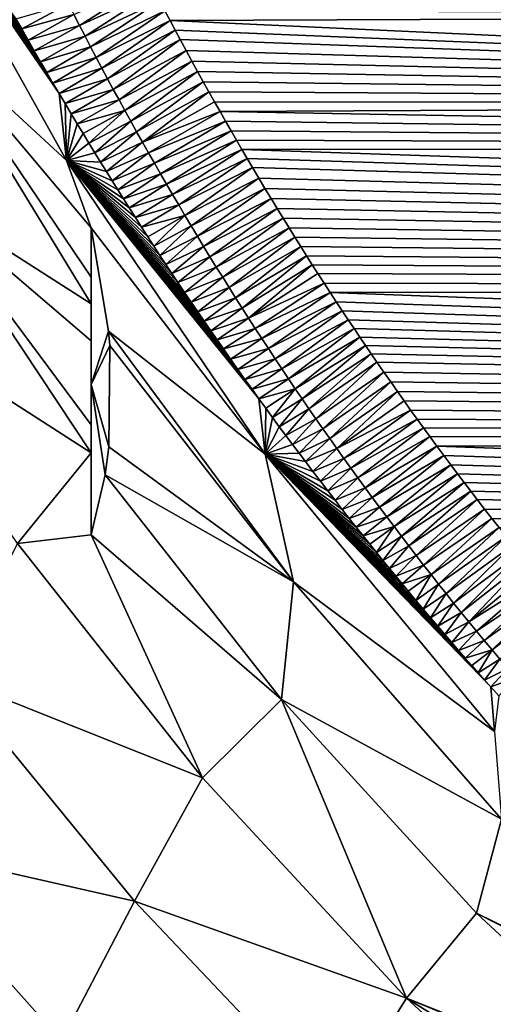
# Model space of a CAD drawing. Header units: metres. Extents: x -82 to 67, y -109 to 109.
# Tile 62 of 216: x -24.16 to -21.76, y -15.99 to -11.01. Entities that reach past the tile are written whole.
import ezdxf

# ---------------------------------------------------------------- set-up
doc = ezdxf.new("R2010")
doc.units = ezdxf.units.M
doc.layers.add('solid_21_382_010_XXX', color=7, linetype='CONTINUOUS')

msp = doc.modelspace()

# ---------------------------------------------------------------- linework, layer by layer
at = {"layer": 'solid_21_382_010_XXX'}
for points in [[(2.598521, -1.536014, -22.642931), (-26.784222, -1.536013, -22.642931), (-26.784246, -44.197315, -22.642931)], [(2.598521, -1.536014, -22.642931), (-26.784246, -44.197315, -22.642931), (2.598529, -44.197315, -22.642931)], [(-24.781073, -10.19135, -61.733128), (-24.181456, -11.005637, -63.178051), (-24.152506, -11.056883, -63.208244)], [(-24.781073, -10.19135, -61.733128), (-24.152506, -11.056883, -63.208244), (-24.120495, -11.113148, -63.241287)], [(-24.781073, -10.19135, -61.733128), (-24.120495, -11.113148, -63.241287), (-24.088638, -11.168726, -63.27383)], [(-24.781073, -10.19135, -61.733128), (-24.088638, -11.168726, -63.27383), (-24.057013, -11.223515, -63.305725)], [(-24.781073, -10.19135, -61.733128), (-24.057013, -11.223515, -63.305725), (-24.025629, -11.277505, -63.336948)], [(-24.781073, -10.19135, -61.733128), (-24.025629, -11.277505, -63.336948), (-23.994482, -11.330726, -63.367538)], [(-24.781073, -10.19135, -61.733128), (-23.994482, -11.330726, -63.367538), (-23.963562, -11.383203, -63.397526)], [(-24.781073, -10.19135, -61.733128), (-23.963562, -11.383203, -63.397526), (-23.926252, -11.723281, -62.674122)], [(-24.655046, -11.050927, -61.297863), (-24.781073, -10.19135, -61.733128), (-23.926252, -11.723281, -62.674122)], [(-23.859932, -11.039068, -66.276581), (-23.887873, -10.984807, -66.276581), (-23.50565, -10.814939, -71.051041)], [(-23.859932, -11.039068, -66.276581), (-23.50565, -10.814939, -71.051041), (-23.47925, -10.866095, -71.051041)], [(-23.83181, -11.093241, -66.276581), (-23.859932, -11.039068, -66.276581), (-23.47925, -10.866095, -71.051041)], [(-23.83181, -11.093241, -66.276581), (-23.47925, -10.866095, -71.051041), (-23.452995, -10.916502, -71.051041)], [(-24.152506, -11.056883, -63.208244), (-24.181456, -11.005637, -63.178051), (-23.915632, -10.930458, -66.276581)], [(-24.152506, -11.056883, -63.208244), (-23.915632, -10.930458, -66.276581), (-23.887873, -10.984807, -66.276581)], [(-23.803507, -11.147325, -66.276581), (-23.83181, -11.093241, -66.276581), (-23.452995, -10.916502, -71.051041)], [(-23.803507, -11.147325, -66.276581), (-23.452995, -10.916502, -71.051041), (-23.426889, -10.966196, -71.051041)], [(-24.120495, -11.113148, -63.241287), (-24.152506, -11.056883, -63.208244), (-23.887873, -10.984807, -66.276581)], [(-24.120495, -11.113148, -63.241287), (-23.887873, -10.984807, -66.276581), (-23.859932, -11.039068, -66.276581)], [(-23.775023, -11.20132, -66.276581), (-23.803507, -11.147325, -66.276581), (-23.426889, -10.966196, -71.051041)], [(-23.775023, -11.20132, -66.276581), (-23.426889, -10.966196, -71.051041), (-23.400934, -11.015207, -71.051041)], [(-15.801001, -10.984372, -71.051041), (-23.400934, -11.015207, -71.051041), (-23.426889, -10.966196, -71.051041)], [(-15.801001, -10.984372, -71.051041), (-14.351376, -11.431527, -71.051041), (-23.400934, -11.015207, -71.051041)], [(-23.801491, -12.446811, -62.131989), (-24.670033, -11.893538, -60.842976), (-24.655046, -11.050927, -61.297863)], [(-23.801491, -12.063087, -62.566944), (-24.655046, -11.050927, -61.297863), (-23.926252, -11.723281, -62.674122)], [(-23.801491, -12.312582, -62.264313), (-23.801491, -12.446811, -62.131989), (-24.655046, -11.050927, -61.297863)], [(-23.801491, -12.063087, -62.566944), (-23.801491, -12.312582, -62.264313), (-24.655046, -11.050927, -61.297863)], [(-24.088638, -11.168726, -63.27383), (-24.120495, -11.113148, -63.241287), (-23.859932, -11.039068, -66.276581)], [(-24.088638, -11.168726, -63.27383), (-23.859932, -11.039068, -66.276581), (-23.83181, -11.093241, -66.276581)], [(-23.746357, -11.255224, -66.276581), (-23.775023, -11.20132, -66.276581), (-23.400934, -11.015207, -71.051041)], [(-23.746357, -11.255224, -66.276581), (-23.400934, -11.015207, -71.051041), (-23.375132, -11.063571, -71.051041)], [(-14.351376, -11.431527, -71.051041), (-23.375132, -11.063571, -71.051041), (-23.400934, -11.015207, -71.051041)], [(-24.057013, -11.223515, -63.305725), (-24.088638, -11.168726, -63.27383), (-23.83181, -11.093241, -66.276581)], [(-24.057013, -11.223515, -63.305725), (-23.83181, -11.093241, -66.276581), (-23.803507, -11.147325, -66.276581)], [(-23.717508, -11.309038, -66.276581), (-23.746357, -11.255224, -66.276581), (-23.375132, -11.063571, -71.051041)], [(-23.717508, -11.309038, -66.276581), (-23.375132, -11.063571, -71.051041), (-23.349482, -11.11132, -71.051041)], [(-14.351376, -11.431527, -71.051041), (-23.349482, -11.11132, -71.051041), (-23.375132, -11.063571, -71.051041)], [(-24.025629, -11.277505, -63.336948), (-24.057013, -11.223515, -63.305725), (-23.803507, -11.147325, -66.276581)], [(-24.025629, -11.277505, -63.336948), (-23.803507, -11.147325, -66.276581), (-23.775023, -11.20132, -66.276581)], [(-23.688477, -11.362761, -66.276581), (-23.717508, -11.309038, -66.276581), (-23.349482, -11.11132, -71.051041)], [(-23.688477, -11.362761, -66.276581), (-23.349482, -11.11132, -71.051041), (-23.320084, -11.165692, -71.051041)], [(-14.351376, -11.431527, -71.051041), (-23.320084, -11.165692, -71.051041), (-23.349482, -11.11132, -71.051041)], [(-23.994482, -11.330726, -63.367538), (-24.025629, -11.277505, -63.336948), (-23.775023, -11.20132, -66.276581)], [(-23.994482, -11.330726, -63.367538), (-23.775023, -11.20132, -66.276581), (-23.746357, -11.255224, -66.276581)], [(-23.659266, -11.416391, -66.276581), (-23.688477, -11.362761, -66.276581), (-23.320084, -11.165692, -71.051041)], [(-23.659266, -11.416391, -66.276581), (-23.320084, -11.165692, -71.051041), (-23.290897, -11.21934, -71.051041)], [(-14.351376, -11.431527, -71.051041), (-23.290897, -11.21934, -71.051041), (-23.320084, -11.165692, -71.051041)], [(-23.629869, -11.46993, -66.276581), (-23.659266, -11.416391, -66.276581), (-23.290897, -11.21934, -71.051041)], [(-23.629869, -11.46993, -66.276581), (-23.290897, -11.21934, -71.051041), (-23.261925, -11.272258, -71.051041)], [(-14.351376, -11.431527, -71.051041), (-23.261925, -11.272258, -71.051041), (-23.290897, -11.21934, -71.051041)], [(-23.963562, -11.383203, -63.397526), (-23.994482, -11.330726, -63.367538), (-23.746357, -11.255224, -66.276581)], [(-23.963562, -11.383203, -63.397526), (-23.746357, -11.255224, -66.276581), (-23.717508, -11.309038, -66.276581)], [(-23.600292, -11.523375, -66.276581), (-23.629869, -11.46993, -66.276581), (-23.261925, -11.272258, -71.051041)], [(-23.600292, -11.523375, -66.276581), (-23.261925, -11.272258, -71.051041), (-23.233162, -11.324289, -71.051041)], [(-14.351376, -11.431527, -71.051041), (-23.233162, -11.324289, -71.051041), (-23.261925, -11.272258, -71.051041)], [(-23.932858, -11.434963, -63.426949), (-23.963562, -11.383203, -63.397526), (-23.717508, -11.309038, -66.276581)], [(-23.932858, -11.434963, -63.426949), (-23.717508, -11.309038, -66.276581), (-23.688477, -11.362761, -66.276581)], [(-23.570534, -11.576725, -66.276581), (-23.600292, -11.523375, -66.276581), (-23.233162, -11.324289, -71.051041)], [(-23.570534, -11.576725, -66.276581), (-23.233162, -11.324289, -71.051041), (-23.204605, -11.375459, -71.051041)], [(-14.351376, -11.431527, -71.051041), (-23.204605, -11.375459, -71.051041), (-23.233162, -11.324289, -71.051041)], [(-23.926252, -11.723281, -62.674122), (-23.963562, -11.383203, -63.397526), (-23.932858, -11.434963, -63.426949)], [(-23.902359, -11.486033, -63.455837), (-23.932858, -11.434963, -63.426949), (-23.688477, -11.362761, -66.276581)], [(-23.902359, -11.486033, -63.455837), (-23.688477, -11.362761, -66.276581), (-23.659266, -11.416391, -66.276581)], [(-23.540592, -11.629981, -66.276581), (-23.570534, -11.576725, -66.276581), (-23.204605, -11.375459, -71.051041)], [(-23.540592, -11.629981, -66.276581), (-23.204605, -11.375459, -71.051041), (-23.176256, -11.425809, -71.051041)], [(-14.351376, -11.431527, -71.051041), (-23.176256, -11.425809, -71.051041), (-23.204605, -11.375459, -71.051041)], [(-23.926252, -11.723281, -62.674122), (-23.932858, -11.434963, -63.426949), (-23.902359, -11.486033, -63.455837)], [(-23.872057, -11.53644, -63.48423), (-23.902359, -11.486033, -63.455837), (-23.659266, -11.416391, -66.276581)], [(-23.872057, -11.53644, -63.48423), (-23.659266, -11.416391, -66.276581), (-23.629869, -11.46993, -66.276581)], [(-23.540592, -11.629981, -66.276581), (-23.176256, -11.425809, -71.051041), (-23.148115, -11.475384, -71.051041)], [(-14.351376, -11.431527, -71.051041), (-23.148115, -11.475384, -71.051041), (-23.176256, -11.425809, -71.051041)], [(-14.351376, -11.431527, -71.051041), (-12.851287, -11.657632, -71.051041), (-23.148115, -11.475384, -71.051041)], [(-23.926252, -11.723281, -62.674122), (-23.902359, -11.486033, -63.455837), (-23.872057, -11.53644, -63.48423)], [(-23.841938, -11.58621, -63.512157), (-23.872057, -11.53644, -63.48423), (-23.629869, -11.46993, -66.276581)], [(-23.811993, -11.635368, -63.53965), (-23.841938, -11.58621, -63.512157), (-23.629869, -11.46993, -66.276581)], [(-23.811993, -11.635368, -63.53965), (-23.629869, -11.46993, -66.276581), (-23.600292, -11.523375, -66.276581)], [(-23.510468, -11.683142, -66.276581), (-23.540592, -11.629981, -66.276581), (-23.148115, -11.475384, -71.051041)], [(-23.510468, -11.683142, -66.276581), (-23.148115, -11.475384, -71.051041), (-23.120178, -11.524225, -71.051041)], [(-12.851287, -11.657632, -71.051041), (-23.120178, -11.524225, -71.051041), (-23.148115, -11.475384, -71.051041)], [(-23.926252, -11.723281, -62.674122), (-23.872057, -11.53644, -63.48423), (-23.841938, -11.58621, -63.512157)], [(-23.782227, -11.683919, -63.566719), (-23.811993, -11.635368, -63.53965), (-23.600292, -11.523375, -66.276581)], [(-23.782227, -11.683919, -63.566719), (-23.600292, -11.523375, -66.276581), (-23.570534, -11.576725, -66.276581)], [(-23.48016, -11.736207, -66.276581), (-23.510468, -11.683142, -66.276581), (-23.120178, -11.524225, -71.051041)], [(-23.48016, -11.736207, -66.276581), (-23.120178, -11.524225, -71.051041), (-23.092449, -11.572377, -71.051041)], [(-12.851287, -11.657632, -71.051041), (-23.092449, -11.572377, -71.051041), (-23.120178, -11.524225, -71.051041)], [(-23.926252, -11.723281, -62.674122), (-23.841938, -11.58621, -63.512157), (-23.811993, -11.635368, -63.53965)], [(-23.752703, -11.731777, -63.593239), (-23.782227, -11.683919, -63.566719), (-23.570534, -11.576725, -66.276581)], [(-23.752703, -11.731777, -63.593239), (-23.570534, -11.576725, -66.276581), (-23.540592, -11.629981, -66.276581)], [(-23.449669, -11.789175, -66.276581), (-23.48016, -11.736207, -66.276581), (-23.092449, -11.572377, -71.051041)], [(-23.449669, -11.789175, -66.276581), (-23.092449, -11.572377, -71.051041), (-23.064922, -11.619882, -71.051041)], [(-12.851287, -11.657632, -71.051041), (-23.064922, -11.619882, -71.051041), (-23.092449, -11.572377, -71.051041)], [(-23.926252, -11.723281, -62.674122), (-23.811993, -11.635368, -63.53965), (-23.782227, -11.683919, -63.566719)], [(-23.723423, -11.778952, -63.619213), (-23.752703, -11.731777, -63.593239), (-23.540592, -11.629981, -66.276581)], [(-23.723423, -11.778952, -63.619213), (-23.540592, -11.629981, -66.276581), (-23.510468, -11.683142, -66.276581)], [(-23.418995, -11.842047, -66.276581), (-23.449669, -11.789175, -66.276581), (-23.064922, -11.619882, -71.051041)], [(-23.418995, -11.842047, -66.276581), (-23.064922, -11.619882, -71.051041), (-23.037601, -11.666783, -71.051041)], [(-12.851287, -11.657632, -71.051041), (-23.037601, -11.666783, -71.051041), (-23.064922, -11.619882, -71.051041)], [(-23.926252, -11.723281, -62.674122), (-23.782227, -11.683919, -63.566719), (-23.752703, -11.731777, -63.593239)], [(-23.694378, -11.825469, -63.64468), (-23.723423, -11.778952, -63.619213), (-23.510468, -11.683142, -66.276581)], [(-23.694378, -11.825469, -63.64468), (-23.510468, -11.683142, -66.276581), (-23.48016, -11.736207, -66.276581)], [(-23.388138, -11.894819, -66.276581), (-23.418995, -11.842047, -66.276581), (-23.037601, -11.666783, -71.051041)], [(-23.388138, -11.894819, -66.276581), (-23.037601, -11.666783, -71.051041), (-23.010487, -11.713055, -71.051041)], [(-12.851287, -11.657632, -71.051041), (-1.594479, -12.388261, -71.051041), (-23.037601, -11.666783, -71.051041)], [(-1.594479, -12.388261, -71.051041), (-23.010487, -11.713055, -71.051041), (-23.037601, -11.666783, -71.051041)], [(-23.926252, -11.723281, -62.674122), (-23.752703, -11.731777, -63.593239), (-23.723423, -11.778952, -63.619213)], [(-23.926252, -11.723281, -62.674122), (-23.723423, -11.778952, -63.619213), (-23.694378, -11.825469, -63.64468)], [(-23.926252, -11.723281, -62.674122), (-23.694378, -11.825469, -63.64468), (-23.665558, -11.871352, -63.669659)], [(-23.926252, -11.723281, -62.674122), (-23.665558, -11.871352, -63.669659), (-23.63695, -11.916626, -63.69418)], [(-23.926252, -11.723281, -62.674122), (-23.63695, -11.916626, -63.69418), (-23.608547, -11.961315, -63.718277)], [(-23.926252, -11.723281, -62.674122), (-23.608547, -11.961315, -63.718277), (-23.57682, -12.010921, -63.744904)], [(-23.926252, -11.723281, -62.674122), (-23.57682, -12.010921, -63.744904), (-23.545321, -12.05985, -63.771065)], [(-23.926252, -11.723281, -62.674122), (-23.545321, -12.05985, -63.771065), (-23.514032, -12.108135, -63.796799)], [(-23.926252, -11.723281, -62.674122), (-23.514032, -12.108135, -63.796799), (-23.483006, -12.155714, -63.822021)], [(-23.926252, -11.723281, -62.674122), (-23.483006, -12.155714, -63.822021), (-23.452278, -12.202547, -63.84668)], [(-23.926252, -11.723281, -62.674122), (-23.452278, -12.202547, -63.84668), (-23.421839, -12.248664, -63.870808)], [(-23.926252, -11.723281, -62.674122), (-23.421839, -12.248664, -63.870808), (-23.391672, -12.294093, -63.894432)], [(-23.926252, -11.723281, -62.674122), (-23.391672, -12.294093, -63.894432), (-23.361765, -12.338863, -63.917583)], [(-23.926252, -11.723281, -62.674122), (-23.361765, -12.338863, -63.917583), (-23.327887, -12.389258, -63.943512)], [(-23.926252, -11.723281, -62.674122), (-23.327887, -12.389258, -63.943512), (-23.29431, -12.43887, -63.968914)], [(-23.926252, -11.723281, -62.674122), (-23.29431, -12.43887, -63.968914), (-23.261011, -12.487741, -63.993835)], [(-23.926252, -11.723281, -62.674122), (-23.261011, -12.487741, -63.993835), (-23.228016, -12.535852, -64.018257)], [(-23.926252, -11.723281, -62.674122), (-23.228016, -12.535852, -64.018257), (-23.195389, -12.583126, -64.042068)], [(-23.926252, -11.723281, -62.674122), (-23.195389, -12.583126, -64.042068), (-23.163118, -12.629595, -64.065308)], [(-23.926252, -11.723281, -62.674122), (-23.163118, -12.629595, -64.065308), (-23.131186, -12.675296, -64.08802)], [(-23.926252, -11.723281, -62.674122), (-23.131186, -12.675296, -64.08802), (-23.094332, -12.72769, -64.113892)], [(-23.926252, -11.723281, -62.674122), (-23.094332, -12.72769, -64.113892), (-23.057884, -12.779143, -64.139153)], [(-23.926252, -11.723281, -62.674122), (-23.057884, -12.779143, -64.139153), (-23.021809, -12.829711, -64.163849)], [(-23.926252, -11.723281, -62.674122), (-23.021809, -12.829711, -64.163849), (-22.986118, -12.879395, -64.187996)], [(-23.926252, -11.723281, -62.674122), (-22.986118, -12.879395, -64.187996), (-22.950897, -12.928102, -64.211464)], [(-23.926252, -11.723281, -62.674122), (-22.950897, -12.928102, -64.211464), (-22.919113, -13.207605, -63.461414)], [(-23.801491, -12.063087, -62.566944), (-23.926252, -11.723281, -62.674122), (-22.919113, -13.207605, -63.461414)], [(-23.665558, -11.871352, -63.669659), (-23.694378, -11.825469, -63.64468), (-23.48016, -11.736207, -66.276581)], [(-23.665558, -11.871352, -63.669659), (-23.48016, -11.736207, -66.276581), (-23.449669, -11.789175, -66.276581)], [(-23.357098, -11.947494, -66.276581), (-23.388138, -11.894819, -66.276581), (-23.010487, -11.713055, -71.051041)], [(-23.357098, -11.947494, -66.276581), (-23.010487, -11.713055, -71.051041), (-22.98358, -11.75858, -71.051041)], [(-1.594479, -12.388261, -71.051041), (-22.98358, -11.75858, -71.051041), (-23.010487, -11.713055, -71.051041)], [(-23.63695, -11.916626, -63.69418), (-23.665558, -11.871352, -63.669659), (-23.449669, -11.789175, -66.276581)], [(-23.63695, -11.916626, -63.69418), (-23.449669, -11.789175, -66.276581), (-23.418995, -11.842047, -66.276581)], [(-23.325874, -12.000066, -66.276581), (-23.357098, -11.947494, -66.276581), (-22.98358, -11.75858, -71.051041)], [(-23.325874, -12.000066, -66.276581), (-22.98358, -11.75858, -71.051041), (-22.952047, -11.811459, -71.051041)], [(-1.594479, -12.388261, -71.051041), (-22.952047, -11.811459, -71.051041), (-22.98358, -11.75858, -71.051041)], [(-23.608547, -11.961315, -63.718277), (-23.63695, -11.916626, -63.69418), (-23.418995, -11.842047, -66.276581)], [(-23.608547, -11.961315, -63.718277), (-23.418995, -11.842047, -66.276581), (-23.388138, -11.894819, -66.276581)], [(-23.294468, -12.052538, -66.276581), (-23.325874, -12.000066, -66.276581), (-22.952047, -11.811459, -71.051041)], [(-23.294468, -12.052538, -66.276581), (-22.952047, -11.811459, -71.051041), (-22.920803, -11.863391, -71.051041)], [(-1.594479, -12.388261, -71.051041), (-22.920803, -11.863391, -71.051041), (-22.952047, -11.811459, -71.051041)], [(-24.670033, -11.893538, -60.842976), (-23.801491, -13.201707, -61.596504), (-25.013626, -12.422903, -60.238457)], [(-23.801491, -13.059079, -61.678623), (-23.801491, -13.201707, -61.596504), (-24.670033, -11.893538, -60.842976)], [(-23.801491, -12.634914, -61.970787), (-24.670033, -11.893538, -60.842976), (-23.801491, -12.446811, -62.131989)], [(-23.801491, -12.634914, -61.970787), (-23.801491, -13.059079, -61.678623), (-24.670033, -11.893538, -60.842976)], [(-23.57682, -12.010921, -63.744904), (-23.608547, -11.961315, -63.718277), (-23.388138, -11.894819, -66.276581)], [(-23.57682, -12.010921, -63.744904), (-23.388138, -11.894819, -66.276581), (-23.357098, -11.947494, -66.276581)], [(-23.262878, -12.104906, -66.276581), (-23.294468, -12.052538, -66.276581), (-22.920803, -11.863391, -71.051041)], [(-23.262878, -12.104906, -66.276581), (-22.920803, -11.863391, -71.051041), (-22.889843, -11.914432, -71.051041)], [(-1.594479, -12.388261, -71.051041), (-22.889843, -11.914432, -71.051041), (-22.920803, -11.863391, -71.051041)], [(-23.545321, -12.05985, -63.771065), (-23.57682, -12.010921, -63.744904), (-23.357098, -11.947494, -66.276581)], [(-23.545321, -12.05985, -63.771065), (-23.357098, -11.947494, -66.276581), (-23.325874, -12.000066, -66.276581)], [(-23.231106, -12.157171, -66.276581), (-23.262878, -12.104906, -66.276581), (-22.889843, -11.914432, -71.051041)], [(-23.231106, -12.157171, -66.276581), (-22.889843, -11.914432, -71.051041), (-22.859161, -11.964638, -71.051041)], [(-1.594479, -12.388261, -71.051041), (-22.859161, -11.964638, -71.051041), (-22.889843, -11.914432, -71.051041)], [(-23.514032, -12.108135, -63.796799), (-23.545321, -12.05985, -63.771065), (-23.325874, -12.000066, -66.276581)], [(-23.483006, -12.155714, -63.822021), (-23.514032, -12.108135, -63.796799), (-23.325874, -12.000066, -66.276581)], [(-23.483006, -12.155714, -63.822021), (-23.325874, -12.000066, -66.276581), (-23.294468, -12.052538, -66.276581)], [(-23.19915, -12.209332, -66.276581), (-23.231106, -12.157171, -66.276581), (-22.859161, -11.964638, -71.051041)], [(-23.19915, -12.209332, -66.276581), (-22.859161, -11.964638, -71.051041), (-22.82876, -12.014065, -71.051041)], [(-1.594479, -12.388261, -71.051041), (-22.82876, -12.014065, -71.051041), (-22.859161, -11.964638, -71.051041)], [(-23.167009, -12.261386, -66.276581), (-23.19915, -12.209332, -66.276581), (-22.82876, -12.014065, -71.051041)], [(-23.167009, -12.261386, -66.276581), (-22.82876, -12.014065, -71.051041), (-22.798634, -12.06277, -71.051041)], [(-1.594479, -12.388261, -71.051041), (-22.798634, -12.06277, -71.051041), (-22.82876, -12.014065, -71.051041)], [(-23.801491, -12.063087, -62.566944), (-22.919113, -13.207605, -63.461414), (-23.71236, -12.586396, -62.1987)], [(-23.801491, -12.854752, -61.999241), (-23.801491, -12.063087, -62.566944), (-23.71236, -12.586396, -62.1987)], [(-23.801491, -12.854752, -61.999241), (-23.801491, -12.312582, -62.264313), (-23.801491, -12.063087, -62.566944)], [(-23.452278, -12.202547, -63.84668), (-23.483006, -12.155714, -63.822021), (-23.294468, -12.052538, -66.276581)], [(-23.452278, -12.202547, -63.84668), (-23.294468, -12.052538, -66.276581), (-23.262878, -12.104906, -66.276581)], [(-23.134687, -12.313333, -66.276581), (-23.167009, -12.261386, -66.276581), (-22.798634, -12.06277, -71.051041)], [(-23.134687, -12.313333, -66.276581), (-22.798634, -12.06277, -71.051041), (-22.768787, -12.110679, -71.051041)], [(-1.594479, -12.388261, -71.051041), (-22.768787, -12.110679, -71.051041), (-22.798634, -12.06277, -71.051041)], [(-23.421839, -12.248664, -63.870808), (-23.452278, -12.202547, -63.84668), (-23.262878, -12.104906, -66.276581)], [(-23.421839, -12.248664, -63.870808), (-23.262878, -12.104906, -66.276581), (-23.231106, -12.157171, -66.276581)], [(-23.10218, -12.365171, -66.276581), (-23.134687, -12.313333, -66.276581), (-22.768787, -12.110679, -71.051041)], [(-23.10218, -12.365171, -66.276581), (-22.768787, -12.110679, -71.051041), (-22.739227, -12.157712, -71.051041)], [(-1.594479, -12.388261, -71.051041), (-22.739227, -12.157712, -71.051041), (-22.768787, -12.110679, -71.051041)], [(-23.391672, -12.294093, -63.894432), (-23.421839, -12.248664, -63.870808), (-23.231106, -12.157171, -66.276581)], [(-23.391672, -12.294093, -63.894432), (-23.231106, -12.157171, -66.276581), (-23.19915, -12.209332, -66.276581)], [(-23.06949, -12.416902, -66.276581), (-23.10218, -12.365171, -66.276581), (-22.739227, -12.157712, -71.051041)], [(-23.06949, -12.416902, -66.276581), (-22.739227, -12.157712, -71.051041), (-22.709951, -12.203915, -71.051041)], [(-1.594479, -12.388261, -71.051041), (-22.709951, -12.203915, -71.051041), (-22.739227, -12.157712, -71.051041)], [(-23.361765, -12.338863, -63.917583), (-23.391672, -12.294093, -63.894432), (-23.19915, -12.209332, -66.276581)], [(-23.361765, -12.338863, -63.917583), (-23.19915, -12.209332, -66.276581), (-23.167009, -12.261386, -66.276581)], [(-23.036617, -12.468521, -66.276581), (-23.06949, -12.416902, -66.276581), (-22.709951, -12.203915, -71.051041)], [(-23.036617, -12.468521, -66.276581), (-22.709951, -12.203915, -71.051041), (-22.68095, -12.249334, -71.051041)], [(-23.003561, -12.520029, -66.276581), (-23.036617, -12.468521, -66.276581), (-22.68095, -12.249334, -71.051041)], [(-23.003561, -12.520029, -66.276581), (-22.68095, -12.249334, -71.051041), (-22.652222, -12.294017, -71.051041)], [(-1.594479, -12.388261, -71.051041), (-22.68095, -12.249334, -71.051041), (-22.709951, -12.203915, -71.051041)], [(-1.594479, -12.388261, -71.051041), (-22.652222, -12.294017, -71.051041), (-22.68095, -12.249334, -71.051041)], [(-23.327887, -12.389258, -63.943512), (-23.361765, -12.338863, -63.917583), (-23.167009, -12.261386, -66.276581)], [(-23.327887, -12.389258, -63.943512), (-23.167009, -12.261386, -66.276581), (-23.134687, -12.313333, -66.276581)], [(-23.003561, -12.520029, -66.276581), (-22.652222, -12.294017, -71.051041), (-22.620932, -12.342371, -71.051041)], [(-1.594479, -12.388261, -71.051041), (-22.620932, -12.342371, -71.051041), (-22.652222, -12.294017, -71.051041)], [(-23.801491, -12.854752, -61.999241), (-23.801491, -12.446811, -62.131989), (-23.801491, -12.312582, -62.264313)], [(-23.29431, -12.43887, -63.968914), (-23.327887, -12.389258, -63.943512), (-23.134687, -12.313333, -66.276581)], [(-23.29431, -12.43887, -63.968914), (-23.134687, -12.313333, -66.276581), (-23.10218, -12.365171, -66.276581)], [(-22.97032, -12.571424, -66.276581), (-23.003561, -12.520029, -66.276581), (-22.620932, -12.342371, -71.051041)], [(-22.97032, -12.571424, -66.276581), (-22.620932, -12.342371, -71.051041), (-22.589956, -12.389953, -71.051041)], [(-1.594479, -12.388261, -71.051041), (-22.589956, -12.389953, -71.051041), (-22.620932, -12.342371, -71.051041)], [(-23.261011, -12.487741, -63.993835), (-23.29431, -12.43887, -63.968914), (-23.10218, -12.365171, -66.276581)], [(-23.261011, -12.487741, -63.993835), (-23.10218, -12.365171, -66.276581), (-23.06949, -12.416902, -66.276581)], [(-22.936897, -12.622706, -66.276581), (-22.97032, -12.571424, -66.276581), (-22.589956, -12.389953, -71.051041)], [(-22.936897, -12.622706, -66.276581), (-22.589956, -12.389953, -71.051041), (-22.559301, -12.436752, -71.051041)], [(-1.594479, -12.388261, -71.051041), (-2.118686, -13.143944, -71.051041), (-22.589956, -12.389953, -71.051041)], [(-2.118686, -13.143944, -71.051041), (-22.559301, -12.436752, -71.051041), (-22.589956, -12.389953, -71.051041)], [(-23.801491, -13.201707, -61.596504), (-24.173019, -13.659947, -60.930492), (-25.013626, -12.422903, -60.238457)], [(-23.801491, -12.854752, -61.999241), (-23.801491, -12.634914, -61.970787), (-23.801491, -12.446811, -62.131989)], [(-23.228016, -12.535852, -64.018257), (-23.261011, -12.487741, -63.993835), (-23.06949, -12.416902, -66.276581)], [(-23.228016, -12.535852, -64.018257), (-23.06949, -12.416902, -66.276581), (-23.036617, -12.468521, -66.276581)], [(-22.903288, -12.673873, -66.276581), (-22.936897, -12.622706, -66.276581), (-22.559301, -12.436752, -71.051041)], [(-22.903288, -12.673873, -66.276581), (-22.559301, -12.436752, -71.051041), (-22.528982, -12.482648, -71.051041)], [(-2.118686, -13.143944, -71.051041), (-22.528982, -12.482648, -71.051041), (-22.559301, -12.436752, -71.051041)], [(-23.195389, -12.583126, -64.042068), (-23.228016, -12.535852, -64.018257), (-23.036617, -12.468521, -66.276581)], [(-23.195389, -12.583126, -64.042068), (-23.036617, -12.468521, -66.276581), (-23.003561, -12.520029, -66.276581)], [(-22.869497, -12.724925, -66.276581), (-22.903288, -12.673873, -66.276581), (-22.528982, -12.482648, -71.051041)], [(-22.869497, -12.724925, -66.276581), (-22.528982, -12.482648, -71.051041), (-22.498989, -12.52768, -71.051041)], [(-2.118686, -13.143944, -71.051041), (-22.498989, -12.52768, -71.051041), (-22.528982, -12.482648, -71.051041)], [(-23.163118, -12.629595, -64.065308), (-23.195389, -12.583126, -64.042068), (-23.003561, -12.520029, -66.276581)], [(-23.163118, -12.629595, -64.065308), (-23.003561, -12.520029, -66.276581), (-22.97032, -12.571424, -66.276581)], [(-22.835522, -12.77586, -66.276581), (-22.869497, -12.724925, -66.276581), (-22.498989, -12.52768, -71.051041)], [(-22.835522, -12.77586, -66.276581), (-22.498989, -12.52768, -71.051041), (-22.469316, -12.5719, -71.051041)], [(-2.118686, -13.143944, -71.051041), (-22.469316, -12.5719, -71.051041), (-22.498989, -12.52768, -71.051041)], [(-23.801491, -12.854752, -61.999241), (-23.71236, -12.586396, -62.1987), (-23.706146, -12.65821, -62.146049)], [(-23.706146, -12.65821, -62.146049), (-23.71236, -12.586396, -62.1987), (-22.775875, -13.852987, -62.845039)], [(-22.919113, -13.207605, -63.461414), (-22.775875, -13.852987, -62.845039), (-23.71236, -12.586396, -62.1987)], [(-23.131186, -12.675296, -64.08802), (-23.163118, -12.629595, -64.065308), (-22.97032, -12.571424, -66.276581)], [(-23.131186, -12.675296, -64.08802), (-22.97032, -12.571424, -66.276581), (-22.936897, -12.622706, -66.276581)], [(-22.801365, -12.826676, -66.276581), (-22.835522, -12.77586, -66.276581), (-22.469316, -12.5719, -71.051041)], [(-22.801365, -12.826676, -66.276581), (-22.469316, -12.5719, -71.051041), (-22.439959, -12.615358, -71.051041)], [(-2.118686, -13.143944, -71.051041), (-22.439959, -12.615358, -71.051041), (-22.469316, -12.5719, -71.051041)], [(-23.801491, -12.854752, -61.999241), (-23.801491, -13.059079, -61.678623), (-23.801491, -12.634914, -61.970787)], [(-23.094332, -12.72769, -64.113892), (-23.131186, -12.675296, -64.08802), (-22.936897, -12.622706, -66.276581)], [(-23.094332, -12.72769, -64.113892), (-22.936897, -12.622706, -66.276581), (-22.903288, -12.673873, -66.276581)], [(-22.767021, -12.877374, -66.276581), (-22.801365, -12.826676, -66.276581), (-22.439959, -12.615358, -71.051041)], [(-22.767021, -12.877374, -66.276581), (-22.439959, -12.615358, -71.051041), (-22.410906, -12.658106, -71.051041)], [(-2.118686, -13.143944, -71.051041), (-22.410906, -12.658106, -71.051041), (-22.439959, -12.615358, -71.051041)], [(-23.801491, -12.854752, -61.999241), (-23.706146, -12.65821, -62.146049), (-23.71175, -13.170533, -61.754799)], [(-23.71175, -13.170533, -61.754799), (-23.706146, -12.65821, -62.146049), (-22.775875, -13.852987, -62.845039)], [(-23.057884, -12.779143, -64.139153), (-23.094332, -12.72769, -64.113892), (-22.903288, -12.673873, -66.276581)], [(-23.057884, -12.779143, -64.139153), (-22.903288, -12.673873, -66.276581), (-22.869497, -12.724925, -66.276581)], [(-22.732496, -12.927952, -66.276581), (-22.767021, -12.877374, -66.276581), (-22.410906, -12.658106, -71.051041)], [(-22.732496, -12.927952, -66.276581), (-22.410906, -12.658106, -71.051041), (-22.382153, -12.700194, -71.051041)], [(-2.118686, -13.143944, -71.051041), (-22.382153, -12.700194, -71.051041), (-22.410906, -12.658106, -71.051041)], [(-23.021809, -12.829711, -64.163849), (-23.057884, -12.779143, -64.139153), (-22.869497, -12.724925, -66.276581)], [(-23.021809, -12.829711, -64.163849), (-22.869497, -12.724925, -66.276581), (-22.835522, -12.77586, -66.276581)], [(-22.697786, -12.978408, -66.276581), (-22.732496, -12.927952, -66.276581), (-22.382153, -12.700194, -71.051041)], [(-22.697786, -12.978408, -66.276581), (-22.382153, -12.700194, -71.051041), (-22.353704, -12.741585, -71.051041)], [(-22.662893, -13.028743, -66.276573), (-22.697786, -12.978408, -66.276581), (-22.353704, -12.741585, -71.051041)], [(-22.662893, -13.028743, -66.276573), (-22.353704, -12.741585, -71.051041), (-22.31859, -12.792235, -71.051041)], [(-2.118686, -13.143944, -71.051041), (-22.353704, -12.741585, -71.051041), (-22.382153, -12.700194, -71.051041)], [(-2.118686, -13.143944, -71.051041), (-22.31859, -12.792235, -71.051041), (-22.353704, -12.741585, -71.051041)], [(-22.986118, -12.879395, -64.187996), (-23.021809, -12.829711, -64.163849), (-22.835522, -12.77586, -66.276581)], [(-22.986118, -12.879395, -64.187996), (-22.835522, -12.77586, -66.276581), (-22.801365, -12.826676, -66.276581)], [(-22.627815, -13.078955, -66.276573), (-22.662893, -13.028743, -66.276573), (-22.31859, -12.792235, -71.051041)], [(-22.627815, -13.078955, -66.276573), (-22.31859, -12.792235, -71.051041), (-22.283958, -12.841754, -71.051041)], [(-2.118686, -13.143944, -71.051041), (-22.283958, -12.841754, -71.051041), (-22.31859, -12.792235, -71.051041)], [(-22.950897, -12.928102, -64.211464), (-22.986118, -12.879395, -64.187996), (-22.801365, -12.826676, -66.276581)], [(-22.950897, -12.928102, -64.211464), (-22.801365, -12.826676, -66.276581), (-22.767021, -12.877374, -66.276581)], [(-22.592556, -13.129044, -66.276573), (-22.627815, -13.078955, -66.276573), (-22.283958, -12.841754, -71.051041)], [(-22.592556, -13.129044, -66.276573), (-22.283958, -12.841754, -71.051041), (-22.249794, -12.890223, -71.051041)], [(-2.118686, -13.143944, -71.051041), (-22.249794, -12.890223, -71.051041), (-22.283958, -12.841754, -71.051041)], [(-23.801491, -12.854752, -61.999241), (-23.730583, -13.311695, -61.641991), (-23.801491, -13.615862, -61.391186)], [(-23.801491, -12.854752, -61.999241), (-23.71175, -13.170533, -61.754799), (-23.730583, -13.311695, -61.641991)], [(-23.801491, -12.854752, -61.999241), (-23.801491, -13.615862, -61.391186), (-23.801491, -13.201707, -61.596504)], [(-23.801491, -12.854752, -61.999241), (-23.801491, -13.201707, -61.596504), (-23.801491, -13.059079, -61.678623)], [(-22.916126, -12.975874, -64.234306), (-22.950897, -12.928102, -64.211464), (-22.767021, -12.877374, -66.276581)], [(-22.881781, -13.02276, -64.256561), (-22.916126, -12.975874, -64.234306), (-22.767021, -12.877374, -66.276581)], [(-22.881781, -13.02276, -64.256561), (-22.767021, -12.877374, -66.276581), (-22.732496, -12.927952, -66.276581)], [(-22.557112, -13.179007, -66.276573), (-22.592556, -13.129044, -66.276573), (-22.249794, -12.890223, -71.051041)], [(-22.557112, -13.179007, -66.276573), (-22.249794, -12.890223, -71.051041), (-22.21608, -12.937726, -71.051041)], [(-2.118686, -13.143944, -71.051041), (-22.21608, -12.937726, -71.051041), (-22.249794, -12.890223, -71.051041)], [(-22.919113, -13.207605, -63.461414), (-22.950897, -12.928102, -64.211464), (-22.916126, -12.975874, -64.234306)], [(-22.847832, -13.068807, -64.278282), (-22.881781, -13.02276, -64.256561), (-22.732496, -12.927952, -66.276581)], [(-22.847832, -13.068807, -64.278282), (-22.732496, -12.927952, -66.276581), (-22.697786, -12.978408, -66.276581)], [(-22.557112, -13.179007, -66.276573), (-22.21608, -12.937726, -71.051041), (-22.182804, -12.984336, -71.051041)], [(-2.118686, -13.143944, -71.051041), (-22.182804, -12.984336, -71.051041), (-22.21608, -12.937726, -71.051041)], [(-22.919113, -13.207605, -63.461414), (-22.916126, -12.975874, -64.234306), (-22.881781, -13.02276, -64.256561)], [(-22.814255, -13.11406, -64.299522), (-22.847832, -13.068807, -64.278282), (-22.697786, -12.978408, -66.276581)], [(-22.814255, -13.11406, -64.299522), (-22.697786, -12.978408, -66.276581), (-22.662893, -13.028743, -66.276573)], [(-22.521484, -13.228845, -66.276573), (-22.557112, -13.179007, -66.276573), (-22.182804, -12.984336, -71.051041)], [(-22.521484, -13.228845, -66.276573), (-22.182804, -12.984336, -71.051041), (-22.14999, -13.029938, -71.051041)], [(-2.118686, -13.143944, -71.051041), (-22.14999, -13.029938, -71.051041), (-22.182804, -12.984336, -71.051041)], [(-22.919113, -13.207605, -63.461414), (-22.881781, -13.02276, -64.256561), (-22.847832, -13.068807, -64.278282)], [(-22.781023, -13.158565, -64.320313), (-22.814255, -13.11406, -64.299522), (-22.662893, -13.028743, -66.276573)], [(-22.781023, -13.158565, -64.320313), (-22.662893, -13.028743, -66.276573), (-22.627815, -13.078955, -66.276573)], [(-22.485674, -13.278556, -66.276573), (-22.521484, -13.228845, -66.276573), (-22.14999, -13.029938, -71.051041)], [(-22.485674, -13.278556, -66.276573), (-22.14999, -13.029938, -71.051041), (-22.117638, -13.074528, -71.051041)], [(-2.118686, -13.143944, -71.051041), (-22.117638, -13.074528, -71.051041), (-22.14999, -13.029938, -71.051041)], [(-22.919113, -13.207605, -63.461414), (-22.847832, -13.068807, -64.278282), (-22.814255, -13.11406, -64.299522)], [(-22.748199, -13.202254, -64.340576), (-22.781023, -13.158565, -64.320313), (-22.627815, -13.078955, -66.276573)], [(-22.748199, -13.202254, -64.340576), (-22.627815, -13.078955, -66.276573), (-22.592556, -13.129044, -66.276573)], [(-22.44968, -13.328139, -66.276573), (-22.485674, -13.278556, -66.276573), (-22.117638, -13.074528, -71.051041)], [(-22.44968, -13.328139, -66.276573), (-22.117638, -13.074528, -71.051041), (-22.085732, -13.118176, -71.051041)], [(-2.118686, -13.143944, -71.051041), (-22.085732, -13.118176, -71.051041), (-22.117638, -13.074528, -71.051041)], [(-22.919113, -13.207605, -63.461414), (-22.814255, -13.11406, -64.299522), (-22.781023, -13.158565, -64.320313)], [(-22.715811, -13.245113, -64.360306), (-22.748199, -13.202254, -64.340576), (-22.592556, -13.129044, -66.276573)], [(-22.715811, -13.245113, -64.360306), (-22.592556, -13.129044, -66.276573), (-22.557112, -13.179007, -66.276573)], [(-22.413504, -13.377595, -66.276573), (-22.44968, -13.328139, -66.276573), (-22.085732, -13.118176, -71.051041)], [(-22.413504, -13.377595, -66.276573), (-22.085732, -13.118176, -71.051041), (-22.049791, -13.166996, -71.051041)], [(-2.118686, -13.143944, -71.051041), (-22.049791, -13.166996, -71.051041), (-22.085732, -13.118176, -71.051041)], [(-2.118686, -13.143944, -71.051041), (-2.667411, -13.84773, -71.051041), (-22.049791, -13.166996, -71.051041)], [(-23.71175, -13.170533, -61.754799), (-22.775875, -13.852987, -62.845039), (-23.730583, -13.311695, -61.641991)], [(-22.919113, -13.207605, -63.461414), (-22.781023, -13.158565, -64.320313), (-22.748199, -13.202254, -64.340576)], [(-22.677483, -13.295506, -64.383308), (-22.715811, -13.245113, -64.360306), (-22.557112, -13.179007, -66.276573)], [(-22.677483, -13.295506, -64.383308), (-22.557112, -13.179007, -66.276573), (-22.521484, -13.228845, -66.276573)], [(-22.377144, -13.426921, -66.276573), (-22.413504, -13.377595, -66.276573), (-22.049791, -13.166996, -71.051041)], [(-22.377144, -13.426921, -66.276573), (-22.049791, -13.166996, -71.051041), (-22.014391, -13.214781, -71.051041)], [(-2.667411, -13.84773, -71.051041), (-22.014391, -13.214781, -71.051041), (-22.049791, -13.166996, -71.051041)], [(-23.801491, -13.201707, -61.596504), (-23.801491, -13.615862, -61.391186), (-24.173019, -13.659947, -60.930492)], [(-22.919113, -13.207605, -63.461414), (-22.748199, -13.202254, -64.340576), (-22.715811, -13.245113, -64.360306)], [(-22.919113, -13.207605, -63.461414), (-22.715811, -13.245113, -64.360306), (-22.677483, -13.295506, -64.383308)], [(-22.919113, -13.207605, -63.461414), (-22.677483, -13.295506, -64.383308), (-22.639706, -13.344831, -64.405655)], [(-22.919113, -13.207605, -63.461414), (-22.639706, -13.344831, -64.405655), (-22.602438, -13.393157, -64.427406)], [(-22.919113, -13.207605, -63.461414), (-22.602438, -13.393157, -64.427406), (-22.565647, -13.440537, -64.448616)], [(-22.919113, -13.207605, -63.461414), (-22.565647, -13.440537, -64.448616), (-22.529423, -13.486886, -64.469185)], [(-22.919113, -13.207605, -63.461414), (-22.529423, -13.486886, -64.469185), (-22.493765, -13.53222, -64.48912)], [(-22.919113, -13.207605, -63.461414), (-22.493765, -13.53222, -64.48912), (-22.458637, -13.576598, -64.508476)], [(-22.919113, -13.207605, -63.461414), (-22.458637, -13.576598, -64.508476), (-22.424002, -13.620081, -64.527321)], [(-22.919113, -13.207605, -63.461414), (-22.424002, -13.620081, -64.527321), (-22.389824, -13.662725, -64.545692)], [(-22.919113, -13.207605, -63.461414), (-22.389824, -13.662725, -64.545692), (-22.356125, -13.704515, -64.563576)], [(-22.919113, -13.207605, -63.461414), (-22.356125, -13.704515, -64.563576), (-22.322968, -13.745397, -64.58091)], [(-22.919113, -13.207605, -63.461414), (-22.322968, -13.745397, -64.58091), (-22.290316, -13.785424, -64.597748)], [(-22.919113, -13.207605, -63.461414), (-22.290316, -13.785424, -64.597748), (-22.258137, -13.824646, -64.614128)], [(-22.919113, -13.207605, -63.461414), (-22.258137, -13.824646, -64.614128), (-22.226398, -13.863112, -64.630096)], [(-22.919113, -13.207605, -63.461414), (-22.226398, -13.863112, -64.630096), (-22.19508, -13.900857, -64.645676)], [(-22.919113, -13.207605, -63.461414), (-22.19508, -13.900857, -64.645676), (-22.156622, -13.946929, -64.664528)], [(-22.919113, -13.207605, -63.461414), (-22.156622, -13.946929, -64.664528), (-22.118904, -13.991817, -64.682701)], [(-22.919113, -13.207605, -63.461414), (-22.118904, -13.991817, -64.682701), (-22.081867, -14.035604, -64.700287)], [(-22.919113, -13.207605, -63.461414), (-22.081867, -14.035604, -64.700287), (-22.045452, -14.078376, -64.717339)], [(-22.919113, -13.207605, -63.461414), (-22.045452, -14.078376, -64.717339), (-22.009695, -14.120108, -64.733849)], [(-22.919113, -13.207605, -63.461414), (-22.009695, -14.120108, -64.733849), (-21.974634, -14.16077, -64.749771)], [(-22.919113, -13.207605, -63.461414), (-21.974634, -14.16077, -64.749771), (-21.94022, -14.200438, -64.765175)], [(-22.919113, -13.207605, -63.461414), (-21.94022, -14.200438, -64.765175), (-21.906399, -14.239179, -64.780106)], [(-22.919113, -13.207605, -63.461414), (-21.906399, -14.239179, -64.780106), (-21.873156, -14.277028, -64.794594)], [(-22.919113, -13.207605, -63.461414), (-21.873156, -14.277028, -64.794594), (-21.840557, -14.313923, -64.808586)], [(-22.919113, -13.207605, -63.461414), (-21.840557, -14.313923, -64.808586), (-21.808571, -14.349915, -64.822113)], [(-22.919113, -13.207605, -63.461414), (-21.808571, -14.349915, -64.822113), (-21.777151, -14.385064, -64.835228)], [(-22.919113, -13.207605, -63.461414), (-21.777151, -14.385064, -64.835228), (-21.757734, -14.610741, -64.066635)], [(-22.919113, -13.207605, -63.461414), (-21.757734, -14.610741, -64.066635), (-22.775875, -13.852987, -62.845039)], [(-22.639706, -13.344831, -64.405655), (-22.677483, -13.295506, -64.383308), (-22.521484, -13.228845, -66.276573)], [(-22.639706, -13.344831, -64.405655), (-22.521484, -13.228845, -66.276573), (-22.485674, -13.278556, -66.276573)], [(-22.340601, -13.476116, -66.276573), (-22.377144, -13.426921, -66.276573), (-22.014391, -13.214781, -71.051041)], [(-22.340601, -13.476116, -66.276573), (-22.014391, -13.214781, -71.051041), (-21.979548, -13.261454, -71.051041)], [(-2.667411, -13.84773, -71.051041), (-21.979548, -13.261454, -71.051041), (-22.014391, -13.214781, -71.051041)], [(-22.602438, -13.393157, -64.427406), (-22.639706, -13.344831, -64.405655), (-22.485674, -13.278556, -66.276573)], [(-22.602438, -13.393157, -64.427406), (-22.485674, -13.278556, -66.276573), (-22.44968, -13.328139, -66.276573)], [(-22.303875, -13.52518, -66.276573), (-22.340601, -13.476116, -66.276573), (-21.979548, -13.261454, -71.051041)], [(-22.303875, -13.52518, -66.276573), (-21.979548, -13.261454, -71.051041), (-21.945269, -13.306976, -71.051041)], [(-2.667411, -13.84773, -71.051041), (-21.945269, -13.306976, -71.051041), (-21.979548, -13.261454, -71.051041)], [(-23.801491, -13.615862, -61.391186), (-23.730583, -13.311695, -61.641991), (-22.837364, -14.448439, -62.199306)], [(-22.775875, -13.852987, -62.845039), (-22.837364, -14.448439, -62.199306), (-23.730583, -13.311695, -61.641991)], [(-22.565647, -13.440537, -64.448616), (-22.602438, -13.393157, -64.427406), (-22.44968, -13.328139, -66.276573)], [(-22.565647, -13.440537, -64.448616), (-22.44968, -13.328139, -66.276573), (-22.413504, -13.377595, -66.276573)], [(-22.266966, -13.574111, -66.276573), (-22.303875, -13.52518, -66.276573), (-21.945269, -13.306976, -71.051041)], [(-22.266966, -13.574111, -66.276573), (-21.945269, -13.306976, -71.051041), (-21.911533, -13.351439, -71.051041)], [(-2.667411, -13.84773, -71.051041), (-21.911533, -13.351439, -71.051041), (-21.945269, -13.306976, -71.051041)], [(-22.529423, -13.486886, -64.469185), (-22.565647, -13.440537, -64.448616), (-22.413504, -13.377595, -66.276573)], [(-22.529423, -13.486886, -64.469185), (-22.413504, -13.377595, -66.276573), (-22.377144, -13.426921, -66.276573)], [(-22.229874, -13.62291, -66.276573), (-22.266966, -13.574111, -66.276573), (-21.911533, -13.351439, -71.051041)], [(-22.229874, -13.62291, -66.276573), (-21.911533, -13.351439, -71.051041), (-21.878317, -13.394927, -71.051041)], [(-2.667411, -13.84773, -71.051041), (-21.878317, -13.394927, -71.051041), (-21.911533, -13.351439, -71.051041)], [(-22.493765, -13.53222, -64.48912), (-22.529423, -13.486886, -64.469185), (-22.377144, -13.426921, -66.276573)], [(-22.493765, -13.53222, -64.48912), (-22.377144, -13.426921, -66.276573), (-22.340601, -13.476116, -66.276573)], [(-22.192598, -13.671575, -66.276573), (-22.229874, -13.62291, -66.276573), (-21.878317, -13.394927, -71.051041)], [(-22.192598, -13.671575, -66.276573), (-21.878317, -13.394927, -71.051041), (-21.8456, -13.437517, -71.051041)], [(-22.155142, -13.720103, -66.276573), (-22.192598, -13.671575, -66.276573), (-21.8456, -13.437517, -71.051041)], [(-22.155142, -13.720103, -66.276573), (-21.8456, -13.437517, -71.051041), (-21.8081, -13.485941, -71.051041)], [(-2.667411, -13.84773, -71.051041), (-21.8456, -13.437517, -71.051041), (-21.878317, -13.394927, -71.051041)], [(-2.667411, -13.84773, -71.051041), (-21.8081, -13.485941, -71.051041), (-21.8456, -13.437517, -71.051041)], [(-22.458637, -13.576598, -64.508476), (-22.493765, -13.53222, -64.48912), (-22.340601, -13.476116, -66.276573)], [(-22.458637, -13.576598, -64.508476), (-22.340601, -13.476116, -66.276573), (-22.303875, -13.52518, -66.276573)], [(-22.117502, -13.768497, -66.276573), (-22.155142, -13.720103, -66.276573), (-21.8081, -13.485941, -71.051041)], [(-22.117502, -13.768497, -66.276573), (-21.8081, -13.485941, -71.051041), (-21.771307, -13.533039, -71.051041)], [(-2.667411, -13.84773, -71.051041), (-21.771307, -13.533039, -71.051041), (-21.8081, -13.485941, -71.051041)], [(-22.424002, -13.620081, -64.527321), (-22.458637, -13.576598, -64.508476), (-22.303875, -13.52518, -66.276573)], [(-22.424002, -13.620081, -64.527321), (-22.303875, -13.52518, -66.276573), (-22.266966, -13.574111, -66.276573)], [(-22.079679, -13.816752, -66.276581), (-22.117502, -13.768497, -66.276573), (-21.771307, -13.533039, -71.051041)], [(-22.079679, -13.816752, -66.276581), (-21.771307, -13.533039, -71.051041), (-21.735184, -13.57893, -71.051041)], [(-2.667411, -13.84773, -71.051041), (-21.735184, -13.57893, -71.051041), (-21.771307, -13.533039, -71.051041)], [(-22.389824, -13.662725, -64.545692), (-22.424002, -13.620081, -64.527321), (-22.266966, -13.574111, -66.276573)], [(-22.356125, -13.704515, -64.563576), (-22.389824, -13.662725, -64.545692), (-22.266966, -13.574111, -66.276573)], [(-22.356125, -13.704515, -64.563576), (-22.266966, -13.574111, -66.276573), (-22.229874, -13.62291, -66.276573)], [(-22.041674, -13.86487, -66.276581), (-22.079679, -13.816752, -66.276581), (-21.735184, -13.57893, -71.051041)], [(-22.041674, -13.86487, -66.276581), (-21.735184, -13.57893, -71.051041), (-21.699701, -13.623728, -71.051041)], [(-23.801491, -13.615862, -61.391186), (-23.236046, -14.843925, -61.504768), (-24.173019, -13.659947, -60.930492)], [(-23.801491, -13.615862, -61.391186), (-22.837364, -14.448439, -62.199306), (-23.236046, -14.843925, -61.504768)], [(-22.322968, -13.745397, -64.58091), (-22.356125, -13.704515, -64.563576), (-22.229874, -13.62291, -66.276573)], [(-22.322968, -13.745397, -64.58091), (-22.229874, -13.62291, -66.276573), (-22.192598, -13.671575, -66.276573)], [(-22.003485, -13.912848, -66.276581), (-22.041674, -13.86487, -66.276581), (-21.699701, -13.623728, -71.051041)], [(-22.003485, -13.912848, -66.276581), (-21.699701, -13.623728, -71.051041), (-21.664881, -13.667351, -71.051041)], [(-24.173019, -13.659947, -60.930492), (-23.236046, -14.843925, -61.504768), (-24.508465, -14.338101, -60.470814)], [(-22.290316, -13.785424, -64.597748), (-22.322968, -13.745397, -64.58091), (-22.192598, -13.671575, -66.276573)], [(-22.290316, -13.785424, -64.597748), (-22.192598, -13.671575, -66.276573), (-22.155142, -13.720103, -66.276573)], [(-21.965113, -13.960686, -66.276581), (-22.003485, -13.912848, -66.276581), (-21.664881, -13.667351, -71.051041)], [(-21.965113, -13.960686, -66.276581), (-21.664881, -13.667351, -71.051041), (-21.630724, -13.709803, -71.051041)], [(-22.258137, -13.824646, -64.614128), (-22.290316, -13.785424, -64.597748), (-22.155142, -13.720103, -66.276573)], [(-22.258137, -13.824646, -64.614128), (-22.155142, -13.720103, -66.276573), (-22.117502, -13.768497, -66.276573)], [(-21.926556, -14.008378, -66.276581), (-21.965113, -13.960686, -66.276581), (-21.630724, -13.709803, -71.051041)], [(-21.926556, -14.008378, -66.276581), (-21.630724, -13.709803, -71.051041), (-21.597195, -13.751184, -71.051041)], [(-22.226398, -13.863112, -64.630096), (-22.258137, -13.824646, -64.614128), (-22.117502, -13.768497, -66.276573)], [(-22.226398, -13.863112, -64.630096), (-22.117502, -13.768497, -66.276573), (-22.079679, -13.816752, -66.276581)], [(-21.887814, -14.055923, -66.276581), (-21.926556, -14.008378, -66.276581), (-21.597195, -13.751184, -71.051041)], [(-21.887814, -14.055923, -66.276581), (-21.597195, -13.751184, -71.051041), (-21.564259, -13.791595, -71.051041)], [(-21.887814, -14.055923, -66.276581), (-21.564259, -13.791595, -71.051041), (-21.531933, -13.830984, -71.051041)], [(-22.19508, -13.900857, -64.645676), (-22.226398, -13.863112, -64.630096), (-22.079679, -13.816752, -66.276581)], [(-22.156622, -13.946929, -64.664528), (-22.19508, -13.900857, -64.645676), (-22.079679, -13.816752, -66.276581)], [(-22.156622, -13.946929, -64.664528), (-22.079679, -13.816752, -66.276581), (-22.041674, -13.86487, -66.276581)], [(-21.848885, -14.103321, -66.276581), (-21.887814, -14.055923, -66.276581), (-21.531933, -13.830984, -71.051041)], [(-21.848885, -14.103321, -66.276581), (-21.531933, -13.830984, -71.051041), (-21.500227, -13.869334, -71.051041)], [(-22.775875, -13.852987, -62.845039), (-21.7232, -15.054112, -63.342609), (-22.837364, -14.448439, -62.199306)], [(-21.757734, -14.610741, -64.066635), (-21.7232, -15.054112, -63.342609), (-22.775875, -13.852987, -62.845039)], [(-22.118904, -13.991817, -64.682701), (-22.156622, -13.946929, -64.664528), (-22.041674, -13.86487, -66.276581)], [(-22.118904, -13.991817, -64.682701), (-22.041674, -13.86487, -66.276581), (-22.003485, -13.912848, -66.276581)], [(-21.809769, -14.150567, -66.276581), (-21.848885, -14.103321, -66.276581), (-21.500227, -13.869334, -71.051041)], [(-21.809769, -14.150567, -66.276581), (-21.500227, -13.869334, -71.051041), (-21.469105, -13.906732, -71.051041)], [(-22.081867, -14.035604, -64.700287), (-22.118904, -13.991817, -64.682701), (-22.003485, -13.912848, -66.276581)], [(-22.081867, -14.035604, -64.700287), (-22.003485, -13.912848, -66.276581), (-21.965113, -13.960686, -66.276581)], [(-21.770466, -14.197659, -66.276581), (-21.809769, -14.150567, -66.276581), (-21.469105, -13.906732, -71.051041)], [(-21.770466, -14.197659, -66.276581), (-21.469105, -13.906732, -71.051041), (-21.438536, -13.943261, -71.051041)], [(-22.045452, -14.078376, -64.717339), (-22.081867, -14.035604, -64.700287), (-21.965113, -13.960686, -66.276581)], [(-22.045452, -14.078376, -64.717339), (-21.965113, -13.960686, -66.276581), (-21.926556, -14.008378, -66.276581)], [(-21.730976, -14.244597, -66.276581), (-21.770466, -14.197659, -66.276581), (-21.438536, -13.943261, -71.051041)], [(-22.009695, -14.120108, -64.733849), (-22.045452, -14.078376, -64.717339), (-21.926556, -14.008378, -66.276581)], [(-22.009695, -14.120108, -64.733849), (-21.926556, -14.008378, -66.276581), (-21.887814, -14.055923, -66.276581)], [(-21.974634, -14.16077, -64.749771), (-22.009695, -14.120108, -64.733849), (-21.887814, -14.055923, -66.276581)], [(-21.974634, -14.16077, -64.749771), (-21.887814, -14.055923, -66.276581), (-21.848885, -14.103321, -66.276581)], [(-21.94022, -14.200438, -64.765175), (-21.974634, -14.16077, -64.749771), (-21.848885, -14.103321, -66.276581)], [(-21.94022, -14.200438, -64.765175), (-21.848885, -14.103321, -66.276581), (-21.809769, -14.150567, -66.276581)], [(-21.906399, -14.239179, -64.780106), (-21.94022, -14.200438, -64.765175), (-21.809769, -14.150567, -66.276581)], [(-21.906399, -14.239179, -64.780106), (-21.809769, -14.150567, -66.276581), (-21.770466, -14.197659, -66.276581)], [(-21.873156, -14.277028, -64.794594), (-21.906399, -14.239179, -64.780106), (-21.770466, -14.197659, -66.276581)], [(-21.840557, -14.313923, -64.808586), (-21.873156, -14.277028, -64.794594), (-21.770466, -14.197659, -66.276581)], [(-21.840557, -14.313923, -64.808586), (-21.770466, -14.197659, -66.276581), (-21.730976, -14.244597, -66.276581)], [(-21.808571, -14.349915, -64.822113), (-21.840557, -14.313923, -64.808586), (-21.730976, -14.244597, -66.276581)], [(-21.808571, -14.349915, -64.822113), (-21.730976, -14.244597, -66.276581), (-21.691294, -14.291377, -66.276581)], [(-24.508465, -14.338101, -60.470814), (-23.580896, -15.468777, -60.993988), (-24.834538, -15.184859, -60.181187)], [(-23.236046, -14.843925, -61.504768), (-23.580896, -15.468777, -60.993988), (-24.508465, -14.338101, -60.470814)], [(-21.777151, -14.385064, -64.835228), (-21.808571, -14.349915, -64.822113), (-21.691294, -14.291377, -66.276581)], [(-21.777151, -14.385064, -64.835228), (-21.691294, -14.291377, -66.276581), (-21.651424, -14.337997, -66.276573)], [(-21.736086, -14.430698, -64.852135), (-21.777151, -14.385064, -64.835228), (-21.651424, -14.337997, -66.276573)], [(-21.757734, -14.610741, -64.066635), (-21.777151, -14.385064, -64.835228), (-21.736086, -14.430698, -64.852135)], [(-22.837364, -14.448439, -62.199306), (-22.203892, -15.959457, -61.947132), (-23.236046, -14.843925, -61.504768)], [(-22.837364, -14.448439, -62.199306), (-21.849085, -15.528975, -62.630772), (-22.203892, -15.959457, -61.947132)], [(-21.7232, -15.054112, -63.342609), (-21.849085, -15.528975, -62.630772), (-22.837364, -14.448439, -62.199306)], [(-23.236046, -14.843925, -61.504768), (-22.203892, -15.959457, -61.947132), (-23.580896, -15.468777, -60.993988)], [(-21.7232, -15.054112, -63.342609), (-20.559326, -16.16123, -63.680717), (-21.849085, -15.528975, -62.630772)], [(-24.604589, -15.922373, -60.296207), (-24.834538, -15.184859, -60.181187), (-23.950924, -16.173943, -60.62896)], [(-23.580896, -15.468777, -60.993988), (-23.950924, -16.173943, -60.62896), (-24.834538, -15.184859, -60.181187)], [(-23.580896, -15.468777, -60.993988), (-22.567169, -16.536333, -61.397785), (-23.950924, -16.173943, -60.62896)], [(-22.203892, -15.959457, -61.947132), (-22.567169, -16.536333, -61.397785), (-23.580896, -15.468777, -60.993988)], [(-21.849085, -15.528975, -62.630772), (-20.768173, -16.532841, -62.929943), (-22.203892, -15.959457, -61.947132)], [(-20.568478, -16.179491, -63.63707), (-20.768173, -16.532841, -62.929943), (-21.849085, -15.528975, -62.630772)], [(-20.559326, -16.16123, -63.680717), (-20.568478, -16.179491, -63.63707), (-21.849085, -15.528975, -62.630772)], [(-24.37937, -16.558523, -60.392296), (-24.604589, -15.922373, -60.296207), (-23.950924, -16.173943, -60.62896)], [(-22.203892, -15.959457, -61.947132), (-21.072502, -16.997852, -62.251732), (-22.567169, -16.536333, -61.397785)], [(-20.914377, -16.762983, -62.567448), (-21.072502, -16.997852, -62.251732), (-22.203892, -15.959457, -61.947132)], [(-20.776953, -16.547132, -62.905605), (-20.914377, -16.762983, -62.567448), (-22.203892, -15.959457, -61.947132)], [(-20.768173, -16.532841, -62.929943), (-20.776953, -16.547132, -62.905605), (-22.203892, -15.959457, -61.947132)]]:
    msp.add_3dface(points, dxfattribs=at)

doc.saveas('drawing.dxf')
